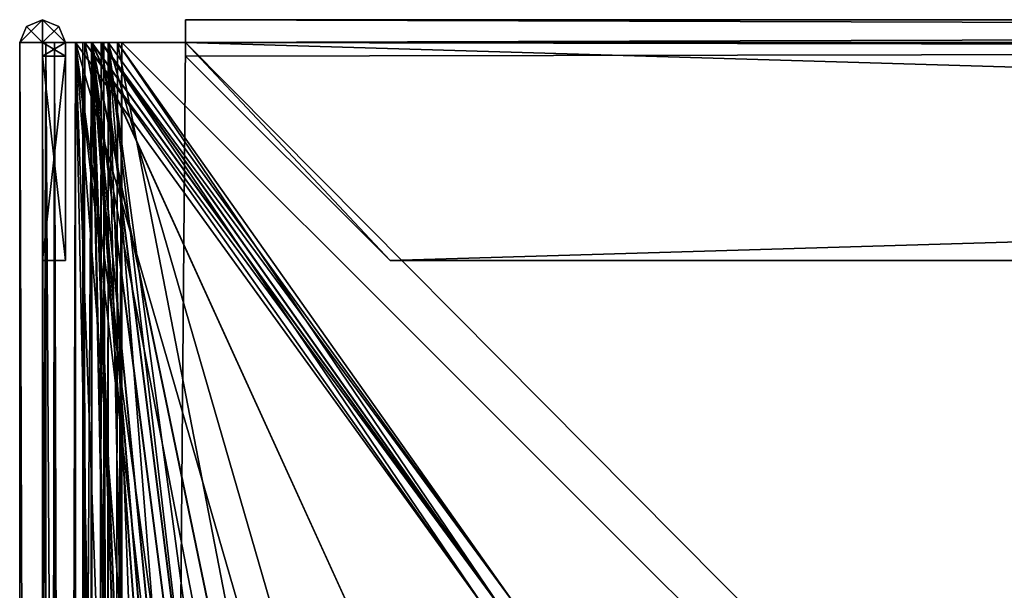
# Model space of a CAD drawing. Header units: inches. Extents: x -6.2 to 6.2, y -0.9 to 12.
# Tile 71 of 88: x -6.2 to -4.6, y 11.1 to 12. Entities that reach past the tile are written whole.
import ezdxf

# ---------------------------------------------------------------- set-up
doc = ezdxf.new("R2010")
doc.units = ezdxf.units.IN
doc.header["$LTSCALE"] = 55.113398
doc.header["$MEASUREMENT"] = 0
for name, color, linetype in [('10', 7, 'CONTINUOUS'), ('177', 7, 'CONTINUOUS'), ('178', 7, 'CONTINUOUS'), ('179', 7, 'CONTINUOUS'), ('18', 7, 'CONTINUOUS'), ('182', 7, 'CONTINUOUS'), ('183', 7, 'CONTINUOUS'), ('184', 7, 'CONTINUOUS'), ('189', 7, 'CONTINUOUS'), ('191', 7, 'CONTINUOUS'), ('192', 7, 'CONTINUOUS'), ('20', 7, 'CONTINUOUS'), ('210', 7, 'CONTINUOUS'), ('232', 7, 'CONTINUOUS'), ('233', 7, 'CONTINUOUS'), ('234', 7, 'CONTINUOUS'), ('235', 7, 'CONTINUOUS'), ('237', 7, 'CONTINUOUS'), ('238', 7, 'CONTINUOUS'), ('241', 7, 'CONTINUOUS'), ('3', 7, 'CONTINUOUS'), ('33', 7, 'CONTINUOUS'), ('4', 7, 'CONTINUOUS'), ('5', 7, 'CONTINUOUS'), ('529', 7, 'CONTINUOUS'), ('530', 7, 'CONTINUOUS'), ('531', 7, 'CONTINUOUS'), ('532', 7, 'CONTINUOUS'), ('533', 7, 'CONTINUOUS'), ('534', 7, 'CONTINUOUS'), ('535', 7, 'CONTINUOUS'), ('536', 7, 'CONTINUOUS'), ('537', 7, 'CONTINUOUS'), ('538', 7, 'CONTINUOUS'), ('541', 7, 'CONTINUOUS'), ('543', 7, 'CONTINUOUS'), ('544', 7, 'CONTINUOUS'), ('546', 7, 'CONTINUOUS'), ('548', 7, 'CONTINUOUS'), ('56', 7, 'CONTINUOUS'), ('561', 7, 'CONTINUOUS'), ('562', 7, 'CONTINUOUS'), ('57', 7, 'CONTINUOUS'), ('58', 7, 'CONTINUOUS'), ('584', 7, 'CONTINUOUS'), ('585', 7, 'CONTINUOUS'), ('586', 7, 'CONTINUOUS'), ('587', 7, 'CONTINUOUS'), ('588', 7, 'CONTINUOUS'), ('589', 7, 'CONTINUOUS'), ('590', 7, 'CONTINUOUS'), ('591', 7, 'CONTINUOUS'), ('592', 7, 'CONTINUOUS'), ('593', 7, 'CONTINUOUS'), ('594', 7, 'CONTINUOUS'), ('60', 7, 'CONTINUOUS'), ('61', 7, 'CONTINUOUS'), ('63', 7, 'CONTINUOUS'), ('64', 7, 'CONTINUOUS'), ('66', 7, 'CONTINUOUS'), ('8', 7, 'CONTINUOUS'), ('9', 7, 'CONTINUOUS')]:
    doc.layers.add(name, color=color, linetype=linetype)

msp = doc.modelspace()

# ---------------------------------------------------------------- linework, layer by layer
at = {"layer": '10', "color": 252, "linetype": 'Continuous', "true_color": 0x8b959c}
for points in [[(-6.05, 0, 13.725), (-6.05, 12, 13.725), (-5.8284, 1.281, 13.5034), (-6.05, 0, 13.725)], [(-6.05, 12, 13.725), (-6.0352, 12, 13.7102), (-5.413, 11.12, 13.088), (-6.05, 12, 13.725)], [(-6.05, 12, 13.725), (-5.413, 11.12, 13.088), (-5.5632, 10.931, 13.2382), (-6.05, 12, 13.725)], [(-5.8284, 1.281, 13.5034), (-6.05, 12, 13.725), (-5.8284, 1.931, 13.5034), (-5.8284, 1.281, 13.5034)], [(-5.8284, 1.931, 13.5034), (-6.05, 12, 13.725), (-5.8284, 5.781, 13.5034), (-5.8284, 1.931, 13.5034)], [(-5.8284, 5.781, 13.5034), (-6.05, 12, 13.725), (-5.8284, 6.431, 13.5034), (-5.8284, 5.781, 13.5034)], [(-5.8284, 6.431, 13.5034), (-6.05, 12, 13.725), (-5.7527, 8.031, 13.4277), (-5.8284, 6.431, 13.5034)], [(-6.05, 12, 13.725), (-5.5632, 10.931, 13.2382), (-5.8284, 10.931, 13.5034), (-6.05, 12, 13.725)], [(-5.8284, 10.281, 13.5034), (-6.05, 12, 13.725), (-5.8284, 10.931, 13.5034), (-5.8284, 10.281, 13.5034)], [(-6.05, 12, 13.725), (-5.8284, 10.281, 13.5034), (-5.6673, 8.1007, 13.3423), (-6.05, 12, 13.725)], [(-5.7527, 8.031, 13.4277), (-6.05, 12, 13.725), (-5.7243, 8.1007, 13.3993), (-5.7527, 8.031, 13.4277)], [(-5.7243, 8.1007, 13.3993), (-6.05, 12, 13.725), (-5.6673, 8.1007, 13.3423), (-5.7243, 8.1007, 13.3993)]]:
    msp.add_3dface(points, dxfattribs=at)
at = {"layer": '177', "color": 252, "linetype": 'Continuous', "true_color": 0x8b959c}
for points in [[(-6.0246, 12, -6.0754), (-6.0098, 12, -6.0606), (-5.3876, 11.12, -5.4384), (-6.0246, 12, -6.0754)], [(-6.0246, 0, -6.0754), (-6.0246, 12, -6.0754), (-5.7994, 1.331, -5.8502), (-6.0246, 0, -6.0754)], [(-6.0246, 12, -6.0754), (-5.3876, 11.12, -5.4384), (-5.5415, 10.331, -5.5922), (-6.0246, 12, -6.0754)], [(-5.7994, 1.331, -5.8502), (-6.0246, 12, -6.0754), (-5.7994, 5.831, -5.8502), (-5.7994, 1.331, -5.8502)], [(-5.7994, 5.831, -5.8502), (-6.0246, 12, -6.0754), (-5.5415, 5.831, -5.5922), (-5.7994, 5.831, -5.8502)], [(-5.5415, 5.831, -5.5922), (-6.0246, 12, -6.0754), (-5.7664, 9.7985, -5.8172), (-5.5415, 5.831, -5.5922)], [(-5.7664, 9.7985, -5.8172), (-6.0246, 12, -6.0754), (-5.7994, 10.331, -5.8502), (-5.7664, 9.7985, -5.8172)], [(-5.7994, 10.331, -5.8502), (-6.0246, 12, -6.0754), (-5.5415, 10.331, -5.5922), (-5.7994, 10.331, -5.8502)]]:
    msp.add_3dface(points, dxfattribs=at)
at = {"layer": '178', "color": 252, "linetype": 'Continuous', "true_color": 0x8b959c}
for points in [[(-6.0246, 12, -6.0754), (-6.0246, 0, -6.0754), (-6.0311, 0, -6.1081), (-6.0246, 12, -6.0754)], [(-6.0311, 12, -6.1081), (-6.0246, 12, -6.0754), (-6.0311, 0, -6.1081), (-6.0311, 12, -6.1081)], [(-6.0034, 0, -6.1266), (-6.0034, 12, -6.1266), (-6.0311, 12, -6.1081), (-6.0034, 0, -6.1266)], [(-6.0034, 0, -6.1266), (-6.0311, 12, -6.1081), (-6.0311, 0, -6.1081), (-6.0034, 0, -6.1266)]]:
    msp.add_3dface(points, dxfattribs=at)
at = {"layer": '179', "color": 252, "linetype": 'Continuous', "true_color": 0x8b959c}
for points in [[(-6.0034, 0, -6.1266), (6.0034, 0, -6.1266), (-6.0034, 12, -6.1266), (-6.0034, 0, -6.1266)], [(-6.0034, 12, -6.1266), (6.0034, 0, -6.1266), (-5.9034, 12, -6.1266), (-6.0034, 12, -6.1266)], [(6.0034, 0, -6.1266), (5.9034, 12, -6.1266), (-5.9034, 12, -6.1266), (6.0034, 0, -6.1266)]]:
    msp.add_3dface(points, dxfattribs=at)
at = {"layer": '18', "color": 252, "linetype": 'Continuous', "true_color": 0x8b959c}
for points in [[(-6.0311, 12, 13.7831), (-6.0246, 12, 13.7504), (-6.0643, 12, 13.7968), (-6.0311, 12, 13.7831)], [(-6.0246, 12, 13.7504), (-6.05, 12, 13.725), (-6.0643, 12, 13.7968), (-6.0246, 12, 13.7504)], [(-6.0034, 12, 13.8375), (-6.0034, 12, 13.8016), (-6.0643, 12, 13.7968), (-6.0034, 12, 13.8375)], [(-6.0034, 12, 13.8016), (-6.0311, 12, 13.7831), (-6.0643, 12, 13.7968), (-6.0034, 12, 13.8016)]]:
    msp.add_3dface(points, dxfattribs=at)
at = {"layer": '182', "color": 252, "linetype": 'Continuous', "true_color": 0x8b959c}
for points in [[(-6.05, 12, -6.05), (-6.05, 0, -6.05), (-6.0352, 12, -6.0352), (-6.05, 12, -6.05)], [(-6.0352, 12, -6.0352), (-6.05, 0, -6.05), (-5.8248, 10.331, -5.8248), (-6.0352, 12, -6.0352)], [(-5.413, 11.12, -5.413), (-6.0352, 12, -6.0352), (-5.8248, 10.331, -5.8248), (-5.413, 11.12, -5.413)]]:
    msp.add_3dface(points, dxfattribs=at)
at = {"layer": '183', "color": 252, "linetype": 'Continuous', "true_color": 0x8b959c}
for points in [[(-6.0034, 12, -6.1625), (-6.0034, 0, -6.1625), (-6.0643, 0, -6.1218), (-6.0034, 12, -6.1625)], [(-6.0034, 12, -6.1625), (-6.0643, 0, -6.1218), (-6.0643, 12, -6.1218), (-6.0034, 12, -6.1625)], [(-6.0643, 0, -6.1218), (-6.05, 0, -6.05), (-6.0643, 12, -6.1218), (-6.0643, 0, -6.1218)], [(-6.0643, 12, -6.1218), (-6.05, 0, -6.05), (-6.05, 12, -6.05), (-6.0643, 12, -6.1218)]]:
    msp.add_3dface(points, dxfattribs=at)
at = {"layer": '184', "color": 252, "linetype": 'Continuous', "true_color": 0x8b959c}
for points in [[(6.0034, 12, -6.1625), (6.0034, 0, -6.1625), (-6.0034, 0, -6.1625), (6.0034, 12, -6.1625)], [(5.9034, 12, -6.1625), (6.0034, 12, -6.1625), (-6.0034, 0, -6.1625), (5.9034, 12, -6.1625)], [(-5.9034, 12, -6.1625), (5.9034, 12, -6.1625), (-6.0034, 0, -6.1625), (-5.9034, 12, -6.1625)], [(-6.0034, 12, -6.1625), (-5.9034, 12, -6.1625), (-6.0034, 0, -6.1625), (-6.0034, 12, -6.1625)]]:
    msp.add_3dface(points, dxfattribs=at)
at = {"layer": '189', "color": 252, "linetype": 'Continuous', "true_color": 0x8b959c}
for points in [[(-6.0098, 12, -6.0606), (-6.0246, 12, -6.0754), (-6.05, 12, -6.05), (-6.0098, 12, -6.0606)], [(-6.0098, 12, -6.0606), (-6.05, 12, -6.05), (-6.0352, 12, -6.0352), (-6.0098, 12, -6.0606)]]:
    msp.add_3dface(points, dxfattribs=at)
at = {"layer": '191', "color": 252, "linetype": 'Continuous', "true_color": 0x8b959c}
for points in [[(-6.0246, 12, -6.0754), (-6.0311, 12, -6.1081), (-6.0643, 12, -6.1218), (-6.0246, 12, -6.0754)], [(-6.0246, 12, -6.0754), (-6.0643, 12, -6.1218), (-6.05, 12, -6.05), (-6.0246, 12, -6.0754)], [(-6.0034, 12, -6.1266), (-6.0034, 12, -6.1625), (-6.0643, 12, -6.1218), (-6.0034, 12, -6.1266)], [(-6.0311, 12, -6.1081), (-6.0034, 12, -6.1266), (-6.0643, 12, -6.1218), (-6.0311, 12, -6.1081)]]:
    msp.add_3dface(points, dxfattribs=at)
at = {"layer": '192', "color": 252, "linetype": 'Continuous', "true_color": 0x8b959c}
for points in [[(-5.9034, 12, -6.1625), (-6.0034, 12, -6.1625), (-5.9034, 12, -6.1266), (-5.9034, 12, -6.1625)], [(-6.0034, 12, -6.1625), (-6.0034, 12, -6.1266), (-5.9034, 12, -6.1266), (-6.0034, 12, -6.1625)]]:
    msp.add_3dface(points, dxfattribs=at)
at = {"layer": '20', "color": 252, "linetype": 'Continuous', "true_color": 0x8b959c}
for points in [[(-6.05, 12, 13.725), (-6.0246, 12, 13.7504), (-6.0352, 12, 13.7102), (-6.05, 12, 13.725)], [(-6.0246, 12, 13.7504), (-6.0098, 12, 13.7356), (-6.0352, 12, 13.7102), (-6.0246, 12, 13.7504)]]:
    msp.add_3dface(points, dxfattribs=at)
at = {"layer": '210', "color": 252, "linetype": 'Continuous', "true_color": 0x8b959c}
for points in [[(-5.413, 11.12, -5.413), (-6.0098, 12, -6.0606), (-6.0352, 12, -6.0352), (-5.413, 11.12, -5.413)], [(-5.3876, 11.12, -5.4384), (-6.0098, 12, -6.0606), (-5.413, 11.12, -5.413), (-5.3876, 11.12, -5.4384)]]:
    msp.add_3dface(points, dxfattribs=at)
at = {"layer": '232', "color": 252, "linetype": 'Continuous', "true_color": 0x8b959c}
for points in [[(5.9034, 12, -6.1625), (-5.9034, 12, -6.1625), (-5.9034, 12.0359, -6.1266), (5.9034, 12, -6.1625)], [(5.9034, 12.0359, -6.1266), (5.9034, 12, -6.1625), (-5.9034, 12.0359, -6.1266), (5.9034, 12.0359, -6.1266)], [(-5.9034, 12, -6.0907), (5.9034, 12, -6.0907), (5.9034, 12.0359, -6.1266), (-5.9034, 12, -6.0907)], [(-5.9034, 12, -6.0907), (5.9034, 12.0359, -6.1266), (-5.9034, 12.0359, -6.1266), (-5.9034, 12, -6.0907)]]:
    msp.add_3dface(points, dxfattribs=at)
at = {"layer": '233', "color": 252, "linetype": 'Continuous', "true_color": 0x8b959c}
for points in [[(-5.9034, 12, -6.0907), (-5.9034, 11.979, -6.0907), (-5.5834, 11.659, -6.0907), (-5.9034, 12, -6.0907)], [(5.9034, 12, -6.0907), (-5.9034, 12, -6.0907), (5.9034, 11.979, -6.0907), (5.9034, 12, -6.0907)], [(5.9034, 11.979, -6.0907), (-5.9034, 12, -6.0907), (5.5834, 11.659, -6.0907), (5.9034, 11.979, -6.0907)], [(5.5834, 11.659, -6.0907), (-5.9034, 12, -6.0907), (-5.5834, 11.659, -6.0907), (5.5834, 11.659, -6.0907)]]:
    msp.add_3dface(points, dxfattribs=at)
at = {"layer": '234', "color": 252, "linetype": 'Continuous', "true_color": 0x8b959c}
for points in [[(-5.9034, 12, -6.1266), (5.9034, 12, -6.1266), (-5.9034, 11.979, -6.1266), (-5.9034, 12, -6.1266)], [(5.9034, 12, -6.1266), (-5.5834, 11.659, -6.1266), (-5.9034, 11.979, -6.1266), (5.9034, 12, -6.1266)], [(-5.5834, 11.659, -6.1266), (5.9034, 12, -6.1266), (5.5834, 11.659, -6.1266), (-5.5834, 11.659, -6.1266)]]:
    msp.add_3dface(points, dxfattribs=at)
at = {"layer": '235', "color": 252, "linetype": 'Continuous', "true_color": 0x8b959c}
for points in [[(-5.9034, 11.979, -6.0907), (-5.9034, 12, -6.0907), (-5.9034, 12, -6.1266), (-5.9034, 11.979, -6.0907)], [(-5.9034, 11.979, -6.0907), (-5.9034, 12, -6.1266), (-5.9034, 11.979, -6.1266), (-5.9034, 11.979, -6.0907)]]:
    msp.add_3dface(points, dxfattribs=at)
at = {"layer": '237', "color": 252, "linetype": 'Continuous', "true_color": 0x8b959c}
for points in [[(5.5834, 11.659, -6.0907), (-5.5834, 11.659, -6.0907), (5.5834, 11.659, -6.1266), (5.5834, 11.659, -6.0907)], [(-5.5834, 11.659, -6.0907), (-5.5834, 11.659, -6.1266), (5.5834, 11.659, -6.1266), (-5.5834, 11.659, -6.0907)]]:
    msp.add_3dface(points, dxfattribs=at)
at = {"layer": '238', "color": 252, "linetype": 'Continuous', "true_color": 0x8b959c}
for points in [[(-5.9034, 12, -6.1625), (-5.9034, 12, -6.1266), (-5.9034, 12.0359, -6.1266), (-5.9034, 12, -6.1625)], [(-5.9034, 12, -6.1266), (-5.9034, 12, -6.0907), (-5.9034, 12.0359, -6.1266), (-5.9034, 12, -6.1266)]]:
    msp.add_3dface(points, dxfattribs=at)
at = {"layer": '241', "color": 252, "linetype": 'Continuous', "true_color": 0x8b959c}
for points in [[(-5.5834, 11.659, -6.0907), (-5.9034, 11.979, -6.0907), (-5.5834, 11.659, -6.1266), (-5.5834, 11.659, -6.0907)], [(-5.5834, 11.659, -6.1266), (-5.9034, 11.979, -6.0907), (-5.9034, 11.979, -6.1266), (-5.5834, 11.659, -6.1266)]]:
    msp.add_3dface(points, dxfattribs=at)
at = {"layer": '3', "color": 252, "linetype": 'Continuous', "true_color": 0x8b959c}
for points in [[(-6.0034, 12, 13.8016), (-5.9034, 12, 13.8016), (-6.0034, 0, 13.8016), (-6.0034, 12, 13.8016)], [(-6.0034, 0, 13.8016), (-5.9034, 12, 13.8016), (5.9034, 12, 13.8016), (-6.0034, 0, 13.8016)], [(6.0034, 0, 13.8016), (-6.0034, 0, 13.8016), (6.0034, 12, 13.8016), (6.0034, 0, 13.8016)], [(6.0034, 12, 13.8016), (-6.0034, 0, 13.8016), (5.9034, 12, 13.8016), (6.0034, 12, 13.8016)]]:
    msp.add_3dface(points, dxfattribs=at)
at = {"layer": '33', "color": 252, "linetype": 'Continuous', "true_color": 0x8b959c}
for points in [[(-6.0098, 12, 13.7356), (-5.3876, 11.12, 13.1134), (-6.0352, 12, 13.7102), (-6.0098, 12, 13.7356)], [(-6.0352, 12, 13.7102), (-5.3876, 11.12, 13.1134), (-5.413, 11.12, 13.088), (-6.0352, 12, 13.7102)]]:
    msp.add_3dface(points, dxfattribs=at)
at = {"layer": '4', "color": 252, "linetype": 'Continuous', "true_color": 0x8b959c}
for points in [[(-6.0246, 0, 13.7504), (-6.0246, 12, 13.7504), (-6.0311, 12, 13.7831), (-6.0246, 0, 13.7504)], [(-6.0246, 0, 13.7504), (-6.0311, 12, 13.7831), (-6.0311, 0, 13.7831), (-6.0246, 0, 13.7504)], [(-6.0034, 12, 13.8016), (-6.0034, 0, 13.8016), (-6.0311, 0, 13.7831), (-6.0034, 12, 13.8016)], [(-6.0311, 12, 13.7831), (-6.0034, 12, 13.8016), (-6.0311, 0, 13.7831), (-6.0311, 12, 13.7831)]]:
    msp.add_3dface(points, dxfattribs=at)
at = {"layer": '5', "color": 252, "linetype": 'Continuous', "true_color": 0x8b959c}
for points in [[(-6.0246, 12, 13.7504), (-6.0246, 0, 13.7504), (-6.0098, 12, 13.7356), (-6.0246, 12, 13.7504)], [(-6.0098, 12, 13.7356), (-6.0246, 0, 13.7504), (-5.803, 10.931, 13.5288), (-6.0098, 12, 13.7356)], [(-5.3876, 11.12, 13.1134), (-6.0098, 12, 13.7356), (-5.803, 10.931, 13.5288), (-5.3876, 11.12, 13.1134)]]:
    msp.add_3dface(points, dxfattribs=at)
at = {"layer": '529', "color": 252, "linetype": 'Continuous', "true_color": 0x8b959c}
for points in [[(-6.0759, 12, 13.6996), (-6.0611, 12, 13.6848), (-5.4389, 11.12, 13.0626), (-6.0759, 12, 13.6996)], [(-6.0759, 0, 13.6996), (-6.0759, 12, 13.6996), (-5.8507, 1.331, 13.4744), (-6.0759, 0, 13.6996)], [(-6.0759, 12, 13.6996), (-5.4389, 11.12, 13.0626), (-5.5927, 10.331, 13.2165), (-6.0759, 12, 13.6996)], [(-5.8507, 1.331, 13.4744), (-6.0759, 12, 13.6996), (-5.8507, 5.831, 13.4744), (-5.8507, 1.331, 13.4744)], [(-5.8507, 5.831, 13.4744), (-6.0759, 12, 13.6996), (-5.5927, 5.831, 13.2165), (-5.8507, 5.831, 13.4744)], [(-5.5927, 5.831, 13.2165), (-6.0759, 12, 13.6996), (-5.8177, 9.7985, 13.4414), (-5.5927, 5.831, 13.2165)], [(-5.8177, 9.7985, 13.4414), (-6.0759, 12, 13.6996), (-5.8507, 10.331, 13.4744), (-5.8177, 9.7985, 13.4414)], [(-5.8507, 10.331, 13.4744), (-6.0759, 12, 13.6996), (-5.5927, 10.331, 13.2165), (-5.8507, 10.331, 13.4744)]]:
    msp.add_3dface(points, dxfattribs=at)
at = {"layer": '530', "color": 252, "linetype": 'Continuous', "true_color": 0x8b959c}
for points in [[(-6.1086, 0, 13.7061), (-6.1271, 0, 13.6784), (-6.1086, 12, 13.7061), (-6.1086, 0, 13.7061)], [(-6.1271, 0, 13.6784), (-6.1271, 12, 13.6784), (-6.1086, 12, 13.7061), (-6.1271, 0, 13.6784)], [(-6.0759, 12, 13.6996), (-6.0759, 0, 13.6996), (-6.1086, 0, 13.7061), (-6.0759, 12, 13.6996)], [(-6.0759, 12, 13.6996), (-6.1086, 0, 13.7061), (-6.1086, 12, 13.7061), (-6.0759, 12, 13.6996)]]:
    msp.add_3dface(points, dxfattribs=at)
at = {"layer": '531', "color": 252, "linetype": 'Continuous', "true_color": 0x8b959c}
for points in [[(-6.1271, 0, -6.0034), (-6.1271, 12, -6.0034), (-6.1271, 12, -5.9034), (-6.1271, 0, -6.0034)], [(-6.1271, 0, 13.6784), (-6.1271, 0, -6.0034), (-6.1271, 12, 13.6784), (-6.1271, 0, 13.6784)], [(-6.1271, 12, 13.6784), (-6.1271, 0, -6.0034), (-6.1271, 12, 13.5784), (-6.1271, 12, 13.6784)], [(-6.1271, 0, -6.0034), (-6.1271, 12, -5.9034), (-6.1271, 12, 13.5784), (-6.1271, 0, -6.0034)]]:
    msp.add_3dface(points, dxfattribs=at)
at = {"layer": '532', "color": 252, "linetype": 'Continuous', "true_color": 0x8b959c}
for points in [[(-6.1271, 0, -6.0034), (-6.1086, 0, -6.0311), (-6.1271, 12, -6.0034), (-6.1271, 0, -6.0034)], [(-6.1271, 12, -6.0034), (-6.1086, 0, -6.0311), (-6.1086, 12, -6.0311), (-6.1271, 12, -6.0034)], [(-6.0759, 0, -6.0246), (-6.0759, 12, -6.0246), (-6.1086, 12, -6.0311), (-6.0759, 0, -6.0246)], [(-6.1086, 0, -6.0311), (-6.0759, 0, -6.0246), (-6.1086, 12, -6.0311), (-6.1086, 0, -6.0311)]]:
    msp.add_3dface(points, dxfattribs=at)
at = {"layer": '533', "color": 252, "linetype": 'Continuous', "true_color": 0x8b959c}
for points in [[(-6.0759, 12, -6.0246), (-6.0759, 0, -6.0246), (-6.0611, 12, -6.0098), (-6.0759, 12, -6.0246)], [(-6.0611, 12, -6.0098), (-6.0759, 0, -6.0246), (-5.8543, 10.931, -5.803), (-6.0611, 12, -6.0098)], [(-5.4389, 11.12, -5.3876), (-6.0611, 12, -6.0098), (-5.8543, 10.931, -5.803), (-5.4389, 11.12, -5.3876)]]:
    msp.add_3dface(points, dxfattribs=at)
at = {"layer": '534', "color": 252, "linetype": 'Continuous', "true_color": 0x8b959c}
for points in [[(-6.0505, 12, 13.725), (-6.0505, 0, 13.725), (-6.0357, 12, 13.7102), (-6.0505, 12, 13.725)], [(-6.0357, 12, 13.7102), (-6.0505, 0, 13.725), (-5.8253, 10.331, 13.4998), (-6.0357, 12, 13.7102)], [(-5.4135, 11.12, 13.088), (-6.0357, 12, 13.7102), (-5.8253, 10.331, 13.4998), (-5.4135, 11.12, 13.088)]]:
    msp.add_3dface(points, dxfattribs=at)
at = {"layer": '535', "color": 252, "linetype": 'Continuous', "true_color": 0x8b959c}
for points in [[(-6.163, 0, 13.6784), (-6.1223, 0, 13.7393), (-6.163, 12, 13.6784), (-6.163, 0, 13.6784)], [(-6.163, 12, 13.6784), (-6.1223, 0, 13.7393), (-6.1223, 12, 13.7393), (-6.163, 12, 13.6784)], [(-6.1223, 0, 13.7393), (-6.0505, 0, 13.725), (-6.1223, 12, 13.7393), (-6.1223, 0, 13.7393)], [(-6.1223, 12, 13.7393), (-6.0505, 0, 13.725), (-6.0505, 12, 13.725), (-6.1223, 12, 13.7393)]]:
    msp.add_3dface(points, dxfattribs=at)
at = {"layer": '536', "color": 252, "linetype": 'Continuous', "true_color": 0x8b959c}
for points in [[(-6.163, 0, 13.6784), (-6.163, 12, 13.6784), (-6.163, 12, 13.5784), (-6.163, 0, 13.6784)], [(-6.163, 0, -6.0034), (-6.163, 0, 13.6784), (-6.163, 12, -6.0034), (-6.163, 0, -6.0034)], [(-6.163, 12, -6.0034), (-6.163, 0, 13.6784), (-6.163, 12, -5.9034), (-6.163, 12, -6.0034)], [(-6.163, 12, -5.9034), (-6.163, 0, 13.6784), (-6.163, 12, 13.5784), (-6.163, 12, -5.9034)]]:
    msp.add_3dface(points, dxfattribs=at)
at = {"layer": '537', "color": 252, "linetype": 'Continuous', "true_color": 0x8b959c}
for points in [[(-6.163, 0, -6.0034), (-6.163, 12, -6.0034), (-6.1223, 12, -6.0643), (-6.163, 0, -6.0034)], [(-6.1223, 0, -6.0643), (-6.163, 0, -6.0034), (-6.1223, 12, -6.0643), (-6.1223, 0, -6.0643)], [(-6.0505, 0, -6.05), (-6.1223, 0, -6.0643), (-6.0505, 12, -6.05), (-6.0505, 0, -6.05)], [(-6.0505, 12, -6.05), (-6.1223, 0, -6.0643), (-6.1223, 12, -6.0643), (-6.0505, 12, -6.05)]]:
    msp.add_3dface(points, dxfattribs=at)
at = {"layer": '538', "color": 252, "linetype": 'Continuous', "true_color": 0x8b959c}
for points in [[(-6.0505, 0, -6.05), (-6.0505, 12, -6.05), (-5.8289, 1.281, -5.8284), (-6.0505, 0, -6.05)], [(-6.0505, 12, -6.05), (-6.0357, 12, -6.0352), (-5.4135, 11.12, -5.413), (-6.0505, 12, -6.05)], [(-6.0505, 12, -6.05), (-5.4135, 11.12, -5.413), (-5.5637, 10.931, -5.5632), (-6.0505, 12, -6.05)], [(-6.0505, 12, -6.05), (-5.8289, 1.931, -5.8284), (-5.8289, 1.281, -5.8284), (-6.0505, 12, -6.05)], [(-5.8289, 1.931, -5.8284), (-6.0505, 12, -6.05), (-5.8289, 5.781, -5.8284), (-5.8289, 1.931, -5.8284)], [(-6.0505, 12, -6.05), (-5.8289, 6.431, -5.8284), (-5.8289, 5.781, -5.8284), (-6.0505, 12, -6.05)], [(-5.8289, 6.431, -5.8284), (-6.0505, 12, -6.05), (-5.7532, 8.031, -5.7527), (-5.8289, 6.431, -5.8284)], [(-6.0505, 12, -6.05), (-5.5637, 10.931, -5.5632), (-5.8289, 10.931, -5.8284), (-6.0505, 12, -6.05)], [(-5.8289, 10.281, -5.8284), (-6.0505, 12, -6.05), (-5.8289, 10.931, -5.8284), (-5.8289, 10.281, -5.8284)], [(-6.0505, 12, -6.05), (-5.8289, 10.281, -5.8284), (-5.6678, 8.1007, -5.6673), (-6.0505, 12, -6.05)], [(-5.7532, 8.031, -5.7527), (-6.0505, 12, -6.05), (-5.7248, 8.1007, -5.7243), (-5.7532, 8.031, -5.7527)], [(-5.7248, 8.1007, -5.7243), (-6.0505, 12, -6.05), (-5.6678, 8.1007, -5.6673), (-5.7248, 8.1007, -5.7243)]]:
    msp.add_3dface(points, dxfattribs=at)
at = {"layer": '541', "color": 252, "linetype": 'Continuous', "true_color": 0x8b959c}
for points in [[(-6.0611, 12, 13.6848), (-6.0759, 12, 13.6996), (-6.0505, 12, 13.725), (-6.0611, 12, 13.6848)], [(-6.0611, 12, 13.6848), (-6.0505, 12, 13.725), (-6.0357, 12, 13.7102), (-6.0611, 12, 13.6848)]]:
    msp.add_3dface(points, dxfattribs=at)
at = {"layer": '543', "color": 252, "linetype": 'Continuous', "true_color": 0x8b959c}
for points in [[(-6.163, 12, 13.6784), (-6.1223, 12, 13.7393), (-6.1271, 12, 13.6784), (-6.163, 12, 13.6784)], [(-6.1271, 12, 13.6784), (-6.1223, 12, 13.7393), (-6.1086, 12, 13.7061), (-6.1271, 12, 13.6784)], [(-6.0759, 12, 13.6996), (-6.1223, 12, 13.7393), (-6.0505, 12, 13.725), (-6.0759, 12, 13.6996)], [(-6.1223, 12, 13.7393), (-6.0759, 12, 13.6996), (-6.1086, 12, 13.7061), (-6.1223, 12, 13.7393)]]:
    msp.add_3dface(points, dxfattribs=at)
at = {"layer": '544', "color": 252, "linetype": 'Continuous', "true_color": 0x8b959c}
for points in [[(-6.163, 12, 13.5784), (-6.163, 12, 13.6784), (-6.1271, 12, 13.5784), (-6.163, 12, 13.5784)], [(-6.163, 12, 13.6784), (-6.1271, 12, 13.6784), (-6.1271, 12, 13.5784), (-6.163, 12, 13.6784)]]:
    msp.add_3dface(points, dxfattribs=at)
at = {"layer": '546', "color": 252, "linetype": 'Continuous', "true_color": 0x8b959c}
for points in [[(-6.1223, 12, -6.0643), (-6.163, 12, -6.0034), (-6.1271, 12, -6.0034), (-6.1223, 12, -6.0643)], [(-6.1223, 12, -6.0643), (-6.1271, 12, -6.0034), (-6.1086, 12, -6.0311), (-6.1223, 12, -6.0643)], [(-6.0759, 12, -6.0246), (-6.0505, 12, -6.05), (-6.1223, 12, -6.0643), (-6.0759, 12, -6.0246)], [(-6.0759, 12, -6.0246), (-6.1223, 12, -6.0643), (-6.1086, 12, -6.0311), (-6.0759, 12, -6.0246)]]:
    msp.add_3dface(points, dxfattribs=at)
at = {"layer": '548', "color": 252, "linetype": 'Continuous', "true_color": 0x8b959c}
for points in [[(-6.0759, 12, -6.0246), (-6.0611, 12, -6.0098), (-6.0357, 12, -6.0352), (-6.0759, 12, -6.0246)], [(-6.0505, 12, -6.05), (-6.0759, 12, -6.0246), (-6.0357, 12, -6.0352), (-6.0505, 12, -6.05)]]:
    msp.add_3dface(points, dxfattribs=at)
at = {"layer": '56', "color": 252, "linetype": 'Continuous', "true_color": 0x8b959c}
for points in [[(-5.9034, 12, 13.8375), (5.9034, 12, 13.8375), (5.9034, 12.0359, 13.8016), (-5.9034, 12, 13.8375)], [(-5.9034, 12.0359, 13.8016), (-5.9034, 12, 13.8375), (5.9034, 12.0359, 13.8016), (-5.9034, 12.0359, 13.8016)], [(5.9034, 12, 13.7657), (-5.9034, 12, 13.7657), (-5.9034, 12.0359, 13.8016), (5.9034, 12, 13.7657)], [(5.9034, 12, 13.7657), (-5.9034, 12.0359, 13.8016), (5.9034, 12.0359, 13.8016), (5.9034, 12, 13.7657)]]:
    msp.add_3dface(points, dxfattribs=at)
at = {"layer": '561', "color": 252, "linetype": 'Continuous', "true_color": 0x8b959c}
for points in [[(-6.0611, 12, -6.0098), (-5.4389, 11.12, -5.3876), (-6.0357, 12, -6.0352), (-6.0611, 12, -6.0098)], [(-6.0357, 12, -6.0352), (-5.4389, 11.12, -5.3876), (-5.4135, 11.12, -5.413), (-6.0357, 12, -6.0352)]]:
    msp.add_3dface(points, dxfattribs=at)
at = {"layer": '562', "color": 252, "linetype": 'Continuous', "true_color": 0x8b959c}
for points in [[(-5.4389, 11.12, 13.0626), (-6.0611, 12, 13.6848), (-5.4135, 11.12, 13.088), (-5.4389, 11.12, 13.0626)], [(-5.4135, 11.12, 13.088), (-6.0611, 12, 13.6848), (-6.0357, 12, 13.7102), (-5.4135, 11.12, 13.088)]]:
    msp.add_3dface(points, dxfattribs=at)
at = {"layer": '57', "color": 252, "linetype": 'Continuous', "true_color": 0x8b959c}
for points in [[(-5.9034, 12, 13.7657), (5.9034, 12, 13.7657), (-5.9034, 11.979, 13.7657), (-5.9034, 12, 13.7657)], [(-5.9034, 11.979, 13.7657), (5.9034, 12, 13.7657), (-5.5834, 11.659, 13.7657), (-5.9034, 11.979, 13.7657)], [(-5.5834, 11.659, 13.7657), (5.9034, 12, 13.7657), (5.5834, 11.659, 13.7657), (-5.5834, 11.659, 13.7657)]]:
    msp.add_3dface(points, dxfattribs=at)
at = {"layer": '58', "color": 252, "linetype": 'Continuous', "true_color": 0x8b959c}
for points in [[(5.9034, 12, 13.8016), (-5.9034, 12, 13.8016), (5.9034, 11.979, 13.8016), (5.9034, 12, 13.8016)], [(5.5834, 11.659, 13.8016), (-5.9034, 12, 13.8016), (-5.5834, 11.659, 13.8016), (5.5834, 11.659, 13.8016)], [(-5.9034, 12, 13.8016), (5.5834, 11.659, 13.8016), (5.9034, 11.979, 13.8016), (-5.9034, 12, 13.8016)], [(-5.5834, 11.659, 13.8016), (-5.9034, 12, 13.8016), (-5.9034, 11.979, 13.8016), (-5.5834, 11.659, 13.8016)]]:
    msp.add_3dface(points, dxfattribs=at)
at = {"layer": '584', "color": 252, "linetype": 'Continuous', "true_color": 0x8b959c}
for points in [[(-6.1271, 12.0359, -5.9034), (-6.1525, 12.0254, -5.9034), (-6.1271, 12.0359, 13.5784), (-6.1271, 12.0359, -5.9034)], [(-6.1271, 12.0359, 13.5784), (-6.1525, 12.0254, -5.9034), (-6.1525, 12.0254, 13.5784), (-6.1271, 12.0359, 13.5784)], [(-6.1017, 12.0254, -5.9034), (-6.1271, 12.0359, -5.9034), (-6.1017, 12.0254, 13.5784), (-6.1017, 12.0254, -5.9034)], [(-6.1017, 12.0254, 13.5784), (-6.1271, 12.0359, -5.9034), (-6.1271, 12.0359, 13.5784), (-6.1017, 12.0254, 13.5784)], [(-6.163, 12, -5.9034), (-6.163, 12, 13.5784), (-6.1525, 12.0254, 13.5784), (-6.163, 12, -5.9034)], [(-6.1525, 12.0254, -5.9034), (-6.163, 12, -5.9034), (-6.1525, 12.0254, 13.5784), (-6.1525, 12.0254, -5.9034)], [(-6.0912, 12, 13.5784), (-6.0912, 12, -5.9034), (-6.1017, 12.0254, -5.9034), (-6.0912, 12, 13.5784)], [(-6.0912, 12, 13.5784), (-6.1017, 12.0254, -5.9034), (-6.1017, 12.0254, 13.5784), (-6.0912, 12, 13.5784)]]:
    msp.add_3dface(points, dxfattribs=at)
at = {"layer": '585', "color": 252, "linetype": 'Continuous', "true_color": 0x8b959c}
for points in [[(-6.0912, 12, 13.5784), (-6.0912, 11.979, 13.5784), (-6.0912, 11.659, 13.2584), (-6.0912, 12, 13.5784)], [(-6.0912, 12, -5.9034), (-6.0912, 12, 13.5784), (-6.0912, 11.979, -5.9034), (-6.0912, 12, -5.9034)], [(-6.0912, 11.979, -5.9034), (-6.0912, 12, 13.5784), (-6.0912, 11.659, -5.5834), (-6.0912, 11.979, -5.9034)], [(-6.0912, 11.659, -5.5834), (-6.0912, 12, 13.5784), (-6.0912, 11.659, 13.2584), (-6.0912, 11.659, -5.5834)]]:
    msp.add_3dface(points, dxfattribs=at)
at = {"layer": '586', "color": 252, "linetype": 'Continuous', "true_color": 0x8b959c}
for points in [[(-6.1271, 12, 13.5784), (-6.1271, 12, -5.9034), (-6.1271, 11.979, 13.5784), (-6.1271, 12, 13.5784)], [(-6.1271, 11.659, 13.2584), (-6.1271, 12, -5.9034), (-6.1271, 11.659, -5.5834), (-6.1271, 11.659, 13.2584)], [(-6.1271, 12, -5.9034), (-6.1271, 11.659, 13.2584), (-6.1271, 11.979, 13.5784), (-6.1271, 12, -5.9034)], [(-6.1271, 11.659, -5.5834), (-6.1271, 12, -5.9034), (-6.1271, 11.979, -5.9034), (-6.1271, 11.659, -5.5834)]]:
    msp.add_3dface(points, dxfattribs=at)
at = {"layer": '587', "color": 252, "linetype": 'Continuous', "true_color": 0x8b959c}
for points in [[(-6.0912, 11.979, 13.5784), (-6.0912, 12, 13.5784), (-6.1271, 12, 13.5784), (-6.0912, 11.979, 13.5784)], [(-6.0912, 11.979, 13.5784), (-6.1271, 12, 13.5784), (-6.1271, 11.979, 13.5784), (-6.0912, 11.979, 13.5784)]]:
    msp.add_3dface(points, dxfattribs=at)
at = {"layer": '588', "color": 252, "linetype": 'Continuous', "true_color": 0x8b959c}
for points in [[(-6.0912, 12, -5.9034), (-6.0912, 11.979, -5.9034), (-6.1271, 11.979, -5.9034), (-6.0912, 12, -5.9034)], [(-6.1271, 12, -5.9034), (-6.0912, 12, -5.9034), (-6.1271, 11.979, -5.9034), (-6.1271, 12, -5.9034)]]:
    msp.add_3dface(points, dxfattribs=at)
at = {"layer": '589', "color": 252, "linetype": 'Continuous', "true_color": 0x8b959c}
for points in [[(-6.0912, 11.659, -5.5834), (-6.0912, 11.659, 13.2584), (-6.1271, 11.659, -5.5834), (-6.0912, 11.659, -5.5834)], [(-6.0912, 11.659, 13.2584), (-6.1271, 11.659, 13.2584), (-6.1271, 11.659, -5.5834), (-6.0912, 11.659, 13.2584)]]:
    msp.add_3dface(points, dxfattribs=at)
at = {"layer": '590', "color": 252, "linetype": 'Continuous', "true_color": 0x8b959c}
for points in [[(-6.1271, 12.0359, 13.5784), (-6.1525, 12.0254, 13.5784), (-6.1271, 12, 13.5784), (-6.1271, 12.0359, 13.5784)], [(-6.0912, 12, 13.5784), (-6.1017, 12.0254, 13.5784), (-6.1271, 12.0359, 13.5784), (-6.0912, 12, 13.5784)], [(-6.0912, 12, 13.5784), (-6.1271, 12.0359, 13.5784), (-6.1271, 12, 13.5784), (-6.0912, 12, 13.5784)], [(-6.1525, 12.0254, 13.5784), (-6.163, 12, 13.5784), (-6.1271, 12, 13.5784), (-6.1525, 12.0254, 13.5784)]]:
    msp.add_3dface(points, dxfattribs=at)
at = {"layer": '591', "color": 252, "linetype": 'Continuous', "true_color": 0x8b959c}
for points in [[(-6.163, 12, -5.9034), (-6.1525, 12.0254, -5.9034), (-6.1271, 12.0359, -5.9034), (-6.163, 12, -5.9034)], [(-6.163, 12, -5.9034), (-6.1271, 12.0359, -5.9034), (-6.1271, 12, -5.9034), (-6.163, 12, -5.9034)], [(-6.1271, 12.0359, -5.9034), (-6.1017, 12.0254, -5.9034), (-6.1271, 12, -5.9034), (-6.1271, 12.0359, -5.9034)], [(-6.1017, 12.0254, -5.9034), (-6.0912, 12, -5.9034), (-6.1271, 12, -5.9034), (-6.1017, 12.0254, -5.9034)]]:
    msp.add_3dface(points, dxfattribs=at)
at = {"layer": '592', "color": 252, "linetype": 'Continuous', "true_color": 0x8b959c}
for points in [[(-6.163, 12, -6.0034), (-6.163, 12, -5.9034), (-6.1271, 12, -6.0034), (-6.163, 12, -6.0034)], [(-6.1271, 12, -6.0034), (-6.163, 12, -5.9034), (-6.1271, 12, -5.9034), (-6.1271, 12, -6.0034)]]:
    msp.add_3dface(points, dxfattribs=at)
at = {"layer": '593', "color": 252, "linetype": 'Continuous', "true_color": 0x8b959c}
for points in [[(-6.0912, 11.659, 13.2584), (-6.0912, 11.979, 13.5784), (-6.1271, 11.659, 13.2584), (-6.0912, 11.659, 13.2584)], [(-6.1271, 11.659, 13.2584), (-6.0912, 11.979, 13.5784), (-6.1271, 11.979, 13.5784), (-6.1271, 11.659, 13.2584)]]:
    msp.add_3dface(points, dxfattribs=at)
at = {"layer": '594', "color": 252, "linetype": 'Continuous', "true_color": 0x8b959c}
for points in [[(-6.0912, 11.979, -5.9034), (-6.0912, 11.659, -5.5834), (-6.1271, 11.979, -5.9034), (-6.0912, 11.979, -5.9034)], [(-6.0912, 11.659, -5.5834), (-6.1271, 11.659, -5.5834), (-6.1271, 11.979, -5.9034), (-6.0912, 11.659, -5.5834)]]:
    msp.add_3dface(points, dxfattribs=at)
at = {"layer": '60', "color": 252, "linetype": 'Continuous', "true_color": 0x8b959c}
for points in [[(-5.9034, 12, 13.7657), (-5.9034, 11.979, 13.7657), (-5.9034, 11.979, 13.8016), (-5.9034, 12, 13.7657)], [(-5.9034, 12, 13.8016), (-5.9034, 12, 13.7657), (-5.9034, 11.979, 13.8016), (-5.9034, 12, 13.8016)]]:
    msp.add_3dface(points, dxfattribs=at)
at = {"layer": '61', "color": 252, "linetype": 'Continuous', "true_color": 0x8b959c}
for points in [[(-5.5834, 11.659, 13.7657), (5.5834, 11.659, 13.7657), (-5.5834, 11.659, 13.8016), (-5.5834, 11.659, 13.7657)], [(5.5834, 11.659, 13.7657), (5.5834, 11.659, 13.8016), (-5.5834, 11.659, 13.8016), (5.5834, 11.659, 13.7657)]]:
    msp.add_3dface(points, dxfattribs=at)
at = {"layer": '63', "color": 252, "linetype": 'Continuous', "true_color": 0x8b959c}
for points in [[(-5.9034, 12, 13.8016), (-5.9034, 12, 13.8375), (-5.9034, 12.0359, 13.8016), (-5.9034, 12, 13.8016)], [(-5.9034, 12, 13.7657), (-5.9034, 12, 13.8016), (-5.9034, 12.0359, 13.8016), (-5.9034, 12, 13.7657)]]:
    msp.add_3dface(points, dxfattribs=at)
at = {"layer": '64', "color": 252, "linetype": 'Continuous', "true_color": 0x8b959c}
for points in [[(-6.0034, 12, 13.8375), (-5.9034, 12, 13.8375), (-6.0034, 12, 13.8016), (-6.0034, 12, 13.8375)], [(-5.9034, 12, 13.8375), (-5.9034, 12, 13.8016), (-6.0034, 12, 13.8016), (-5.9034, 12, 13.8375)]]:
    msp.add_3dface(points, dxfattribs=at)
at = {"layer": '66', "color": 252, "linetype": 'Continuous', "true_color": 0x8b959c}
for points in [[(-5.9034, 11.979, 13.7657), (-5.5834, 11.659, 13.7657), (-5.9034, 11.979, 13.8016), (-5.9034, 11.979, 13.7657)], [(-5.5834, 11.659, 13.7657), (-5.5834, 11.659, 13.8016), (-5.9034, 11.979, 13.8016), (-5.5834, 11.659, 13.7657)]]:
    msp.add_3dface(points, dxfattribs=at)
at = {"layer": '8', "color": 252, "linetype": 'Continuous', "true_color": 0x8b959c}
for points in [[(-6.0034, 12, 13.8375), (-6.0034, 0, 13.8375), (6.0034, 0, 13.8375), (-6.0034, 12, 13.8375)], [(-5.9034, 12, 13.8375), (-6.0034, 12, 13.8375), (6.0034, 0, 13.8375), (-5.9034, 12, 13.8375)], [(5.9034, 12, 13.8375), (-5.9034, 12, 13.8375), (6.0034, 0, 13.8375), (5.9034, 12, 13.8375)]]:
    msp.add_3dface(points, dxfattribs=at)
at = {"layer": '9', "color": 252, "linetype": 'Continuous', "true_color": 0x8b959c}
for points in [[(-6.0034, 0, 13.8375), (-6.0034, 12, 13.8375), (-6.0643, 12, 13.7968), (-6.0034, 0, 13.8375)], [(-6.0643, 0, 13.7968), (-6.0034, 0, 13.8375), (-6.0643, 12, 13.7968), (-6.0643, 0, 13.7968)], [(-6.05, 0, 13.725), (-6.0643, 0, 13.7968), (-6.05, 12, 13.725), (-6.05, 0, 13.725)], [(-6.05, 12, 13.725), (-6.0643, 0, 13.7968), (-6.0643, 12, 13.7968), (-6.05, 12, 13.725)]]:
    msp.add_3dface(points, dxfattribs=at)

doc.saveas('drawing.dxf')
